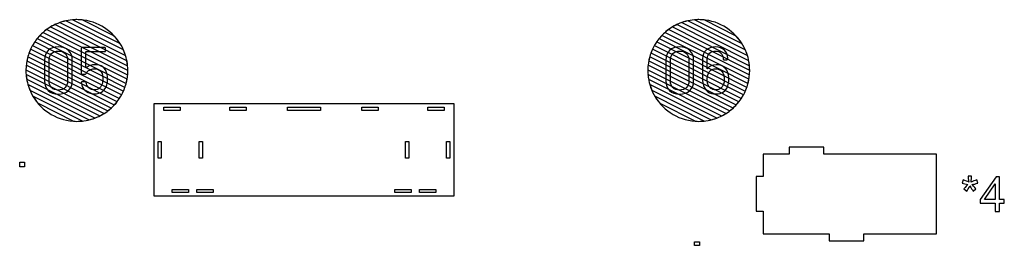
# Model space of a CAD drawing. Header units: millimetres. Extents: x -1146 to 1019, y -763 to 979.
# Tile 10 of 143: x -798 to -627, y -572 to -533. Entities that reach past the tile are written whole.
import ezdxf

# ---------------------------------------------------------------- set-up
doc = ezdxf.new("R2010")
doc.units = ezdxf.units.MM
doc.header["$MEASUREMENT"] = 0
doc.header["$XCLIPFRAME"] = 0
doc.layers.add('Layer 1', color=7, linetype='Continuous')
picture_1 = doc.add_image_def('image13.jpg', size_in_pixel=(4290, 4104))
picture_2 = doc.add_image_def('image14.jpg', size_in_pixel=(4285, 3191))

msp = doc.modelspace()

# ---------------------------------------------------------------- linework, layer by layer
at = {"layer": 'Layer 1', "color": 123}
for points, knots in [([(-791.8501, -533.5586), (-791.8501, -533.5586), (-779.3526, -539.8548), (-779.3526, -539.8548), (-779.3526, -539.8548), (-779.2463, -540.4022), (-779.1899, -540.9673), (-779.1899, -541.5453), (-779.1899, -541.5453), (-779.1899, -541.8053), (-779.2019, -542.0624), (-779.2239, -542.3168), (-779.2239, -542.3168), (-779.2239, -542.3168), (-793.9023, -534.9219), (-793.9023, -534.9219), (-793.9023, -534.9219), (-793.288, -534.3777), (-792.5982, -533.9169), (-791.8501, -533.5586)], [0, 0, 0, 0, 0.16666667, 0.16666667, 0.16666667, 0.16666667, 0.33333333, 0.33333333, 0.33333333, 0.33333333, 0.5, 0.5, 0.5, 0.5, 0.66666667, 0.66666667, 0.66666667, 0.66666667, 1, 1, 1, 1]), ([(-789.9696, -532.908), (-789.9696, -532.908), (-779.9518, -537.9549), (-779.9518, -537.9549), (-779.9518, -537.9549), (-779.5696, -538.8125), (-779.3202, -539.7416), (-779.2291, -540.716), (-779.2291, -540.716), (-779.2291, -540.716), (-792.615, -533.9723), (-792.615, -533.9723), (-792.615, -533.9723), (-791.8082, -533.4831), (-790.9172, -533.1196), (-789.9696, -532.908)], [0, 0, 0, 0, 0.2, 0.2, 0.2, 0.2, 0.4, 0.4, 0.4, 0.4, 0.6, 0.6, 0.6, 0.6, 1, 1, 1, 1]), ([(-787.126, -532.7425), (-787.126, -532.7425), (-781.5216, -535.5659), (-781.5216, -535.5659), (-781.5216, -535.5659), (-780.6439, -536.5218), (-779.9733, -537.6706), (-779.5813, -538.9405), (-779.5813, -538.9405), (-779.5813, -538.9405), (-790.9796, -533.1981), (-790.9796, -533.1981), (-790.9796, -533.1981), (-790.0593, -532.873), (-789.07, -532.6955), (-788.0398, -532.6955), (-788.0398, -532.6955), (-787.7313, -532.6955), (-787.4265, -532.7116), (-787.126, -532.7425)], [0, 0, 0, 0, 0.16666667, 0.16666667, 0.16666667, 0.16666667, 0.33333333, 0.33333333, 0.33333333, 0.33333333, 0.5, 0.5, 0.5, 0.5, 0.66666667, 0.66666667, 0.66666667, 0.66666667, 1, 1, 1, 1]), ([(-780.5337, -536.8626), (-780.5337, -536.8626), (-788.7488, -532.724), (-788.7488, -532.724), (-788.7488, -532.724), (-788.5149, -532.7054), (-788.2785, -532.6955), (-788.0398, -532.6955), (-788.0398, -532.6955), (-784.8784, -532.6955), (-782.0993, -534.3621), (-780.5337, -536.8626)], [0, 0, 0, 0, 0.25, 0.25, 0.25, 0.25, 0.5, 0.5, 0.5, 0.5, 1, 1, 1, 1]), ([(-683.8064, -533.5579), (-683.8064, -533.5579), (-671.311, -539.853), (-671.311, -539.853), (-671.311, -539.853), (-671.2044, -540.401), (-671.148, -540.9666), (-671.148, -541.5453), (-671.148, -541.5453), (-671.148, -541.8047), (-671.1599, -542.0614), (-671.1819, -542.3152), (-671.1819, -542.3152), (-671.1819, -542.3152), (-685.8592, -534.9209), (-685.8592, -534.9209), (-685.8592, -534.9209), (-685.2448, -534.3767), (-684.5546, -533.9161), (-683.8064, -533.5579)], [0, 0, 0, 0, 0.16666667, 0.16666667, 0.16666667, 0.16666667, 0.33333333, 0.33333333, 0.33333333, 0.33333333, 0.5, 0.5, 0.5, 0.5, 0.66666667, 0.66666667, 0.66666667, 0.66666667, 1, 1, 1, 1]), ([(-681.9254, -532.9075), (-681.9254, -532.9075), (-671.9108, -537.9528), (-671.9108, -537.9528), (-671.9108, -537.9528), (-671.5284, -538.8105), (-671.2786, -539.7398), (-671.1873, -540.7144), (-671.1873, -540.7144), (-671.1873, -540.7144), (-684.5715, -533.9715), (-684.5715, -533.9715), (-684.5715, -533.9715), (-683.7644, -533.4824), (-682.8733, -533.1189), (-681.9254, -532.9075)], [0, 0, 0, 0, 0.2, 0.2, 0.2, 0.2, 0.4, 0.4, 0.4, 0.4, 0.6, 0.6, 0.6, 0.6, 1, 1, 1, 1]), ([(-679.0798, -532.7429), (-679.0798, -532.7429), (-673.4825, -535.5628), (-673.4825, -535.5628), (-673.4825, -535.5628), (-672.6039, -536.5189), (-671.9324, -537.6681), (-671.5399, -538.9387), (-671.5399, -538.9387), (-671.5399, -538.9387), (-682.9358, -533.1975), (-682.9358, -533.1975), (-682.9358, -533.1975), (-682.016, -532.8728), (-681.0273, -532.6955), (-679.9978, -532.6955), (-679.9978, -532.6955), (-679.6879, -532.6955), (-679.3816, -532.7116), (-679.0798, -532.7429)], [0, 0, 0, 0, 0.16666667, 0.16666667, 0.16666667, 0.16666667, 0.33333333, 0.33333333, 0.33333333, 0.33333333, 0.5, 0.5, 0.5, 0.5, 0.66666667, 0.66666667, 0.66666667, 0.66666667, 1, 1, 1, 1]), ([(-672.4932, -536.8603), (-672.4932, -536.8603), (-680.704, -532.7237), (-680.704, -532.7237), (-680.704, -532.7237), (-680.471, -532.7052), (-680.2355, -532.6955), (-679.9978, -532.6955), (-679.9978, -532.6955), (-676.8374, -532.6955), (-674.059, -534.3612), (-672.4932, -536.8603)], [0, 0, 0, 0, 0.25, 0.25, 0.25, 0.25, 0.5, 0.5, 0.5, 0.5, 1, 1, 1, 1]), ([(-793.2947, -534.429), (-793.2947, -534.429), (-779.19, -541.5348), (-779.19, -541.5348), (-779.19, -541.5348), (-779.19, -541.5348), (-779.1899, -541.5453), (-779.1899, -541.5453), (-779.1899, -541.5453), (-779.1899, -542.3196), (-779.2901, -543.0707), (-779.4778, -543.7869), (-779.4778, -543.7869), (-779.4778, -543.7869), (-794.9324, -536.0011), (-794.9324, -536.0011), (-794.9324, -536.0011), (-794.4559, -535.4101), (-793.9055, -534.8811), (-793.2947, -534.429)], [0, 0, 0, 0, 0.16666667, 0.16666667, 0.16666667, 0.16666667, 0.33333333, 0.33333333, 0.33333333, 0.33333333, 0.5, 0.5, 0.5, 0.5, 0.66666667, 0.66666667, 0.66666667, 0.66666667, 1, 1, 1, 1]), ([(-685.2514, -534.428), (-685.2514, -534.428), (-671.1482, -541.5331), (-671.1482, -541.5331), (-671.1482, -541.5331), (-671.1482, -541.5331), (-671.148, -541.5453), (-671.148, -541.5453), (-671.148, -541.5453), (-671.148, -542.319), (-671.2481, -543.0697), (-671.4355, -543.7855), (-671.4355, -543.7855), (-671.4355, -543.7855), (-686.8894, -535.9999), (-686.8894, -535.9999), (-686.8894, -535.9999), (-686.4129, -535.4089), (-685.8623, -534.8801), (-685.2514, -534.428)], [0, 0, 0, 0, 0.16666667, 0.16666667, 0.16666667, 0.16666667, 0.33333333, 0.33333333, 0.33333333, 0.33333333, 0.5, 0.5, 0.5, 0.5, 0.66666667, 0.66666667, 0.66666667, 0.66666667, 1, 1, 1, 1])]:
    msp.add_open_spline(points, degree=3, knots=knots, dxfattribs=at)
at = {"layer": 'Layer 1', "color": 143}
for points, knots in [([(-795.3639, -536.5827), (-795.3639, -536.5827), (-779.6904, -544.4789), (-779.6904, -544.4789), (-779.6904, -544.4789), (-779.9304, -545.16), (-780.2513, -545.8031), (-780.6419, -546.3967), (-780.6419, -546.3967), (-780.6419, -546.3967), (-796.3445, -538.4858), (-796.3445, -538.4858), (-796.3445, -538.4858), (-796.0942, -537.8088), (-795.7635, -537.1706), (-795.3639, -536.5827)], [0, 0, 0, 0, 0.2, 0.2, 0.2, 0.2, 0.4, 0.4, 0.4, 0.4, 0.6, 0.6, 0.6, 0.6, 1, 1, 1, 1]), ([(-794.447, -535.4465), (-794.447, -535.4465), (-779.3212, -543.0668), (-779.3212, -543.0668), (-779.3212, -543.0668), (-779.4476, -543.7934), (-779.663, -544.4897), (-779.9555, -545.1444), (-779.9555, -545.1444), (-779.9555, -545.1444), (-795.7423, -537.1911), (-795.7423, -537.1911), (-795.7423, -537.1911), (-795.3824, -536.5569), (-794.9466, -535.9711), (-794.447, -535.4465)], [0, 0, 0, 0, 0.2, 0.2, 0.2, 0.2, 0.4, 0.4, 0.4, 0.4, 0.6, 0.6, 0.6, 0.6, 1, 1, 1, 1]), ([(-687.3211, -536.5815), (-687.3211, -536.5815), (-671.6479, -544.4775), (-671.6479, -544.4775), (-671.6479, -544.4775), (-671.8878, -545.1586), (-672.2087, -545.8017), (-672.5991, -546.3954), (-672.5991, -546.3954), (-672.5991, -546.3954), (-688.302, -538.4845), (-688.302, -538.4845), (-688.302, -538.4845), (-688.0517, -537.8076), (-687.7209, -537.1693), (-687.3211, -536.5815)], [0, 0, 0, 0, 0.2, 0.2, 0.2, 0.2, 0.4, 0.4, 0.4, 0.4, 0.6, 0.6, 0.6, 0.6, 1, 1, 1, 1]), ([(-686.404, -535.4454), (-686.404, -535.4454), (-671.2791, -543.0653), (-671.2791, -543.0653), (-671.2791, -543.0653), (-671.4054, -543.7919), (-671.6206, -544.4883), (-671.913, -545.143), (-671.913, -545.143), (-671.913, -545.143), (-687.6995, -537.1899), (-687.6995, -537.1899), (-687.6995, -537.1899), (-687.3394, -536.5557), (-686.9037, -535.9699), (-686.404, -535.4454)], [0, 0, 0, 0, 0.2, 0.2, 0.2, 0.2, 0.4, 0.4, 0.4, 0.4, 0.6, 0.6, 0.6, 0.6, 1, 1, 1, 1]), ([(-796.069, -537.8256), (-796.069, -537.8256), (-780.2727, -545.7837), (-780.2727, -545.7837), (-780.2727, -545.7837), (-780.6223, -546.4219), (-781.0485, -547.0122), (-781.5385, -547.543), (-781.5385, -547.543), (-781.5385, -547.543), (-796.7336, -539.8879), (-796.7336, -539.8879), (-796.7336, -539.8879), (-796.5961, -539.1658), (-796.3709, -538.4745), (-796.069, -537.8256)], [0, 0, 0, 0, 0.2, 0.2, 0.2, 0.2, 0.4, 0.4, 0.4, 0.4, 0.6, 0.6, 0.6, 0.6, 1, 1, 1, 1]), ([(-688.0264, -537.8243), (-688.0264, -537.8243), (-672.23, -545.7823), (-672.23, -545.7823), (-672.23, -545.7823), (-672.5795, -546.4206), (-673.0056, -547.011), (-673.4955, -547.5419), (-673.4955, -547.5419), (-673.4955, -547.5419), (-688.6913, -539.8864), (-688.6913, -539.8864), (-688.6913, -539.8864), (-688.5536, -539.1644), (-688.3284, -538.4731), (-688.0264, -537.8243)], [0, 0, 0, 0, 0.2, 0.2, 0.2, 0.2, 0.4, 0.4, 0.4, 0.4, 0.6, 0.6, 0.6, 0.6, 1, 1, 1, 1]), ([(-796.5665, -539.173), (-796.5665, -539.173), (-781.0628, -546.9836), (-781.0628, -546.9836), (-781.0628, -546.9836), (-781.5278, -547.5788), (-782.0674, -548.113), (-782.667, -548.5726), (-782.667, -548.5726), (-782.667, -548.5726), (-796.8882, -541.4081), (-796.8882, -541.4081), (-796.8882, -541.4081), (-796.8764, -540.6353), (-796.7651, -539.8861), (-796.5665, -539.173)], [0, 0, 0, 0, 0.2, 0.2, 0.2, 0.2, 0.4, 0.4, 0.4, 0.4, 0.6, 0.6, 0.6, 0.6, 1, 1, 1, 1]), ([(-688.5241, -539.1716), (-688.5241, -539.1716), (-673.0199, -546.9824), (-673.0199, -546.9824), (-673.0199, -546.9824), (-673.4848, -547.5777), (-674.0243, -548.1119), (-674.6237, -548.5716), (-674.6237, -548.5716), (-674.6237, -548.5716), (-688.8461, -541.4065), (-688.8461, -541.4065), (-688.8461, -541.4065), (-688.8341, -540.6337), (-688.7228, -539.8846), (-688.5241, -539.1716)], [0, 0, 0, 0, 0.2, 0.2, 0.2, 0.2, 0.4, 0.4, 0.4, 0.4, 0.6, 0.6, 0.6, 0.6, 1, 1, 1, 1]), ([(-796.843, -540.6318), (-796.843, -540.6318), (-782.0712, -548.0737), (-782.0712, -548.0737), (-782.0712, -548.0737), (-782.6711, -548.6227), (-783.3469, -549.09), (-784.0804, -549.4586), (-784.0804, -549.4586), (-784.0804, -549.4586), (-796.7577, -543.0719), (-796.7577, -543.0719), (-796.7577, -543.0719), (-796.8443, -542.5759), (-796.8899, -542.0658), (-796.8899, -541.5453), (-796.8899, -541.5453), (-796.8899, -541.2369), (-796.8739, -540.9321), (-796.843, -540.6318)], [0, 0, 0, 0, 0.16666667, 0.16666667, 0.16666667, 0.16666667, 0.33333333, 0.33333333, 0.33333333, 0.33333333, 0.5, 0.5, 0.5, 0.5, 0.66666667, 0.66666667, 0.66666667, 0.66666667, 1, 1, 1, 1]), ([(-796.8644, -542.219), (-796.8644, -542.219), (-783.3326, -549.0363), (-783.3326, -549.0363), (-783.3326, -549.0363), (-784.1173, -549.5312), (-784.9848, -549.906), (-785.909, -550.1355), (-785.909, -550.1355), (-785.909, -550.1355), (-796.2101, -544.9459), (-796.2101, -544.9459), (-796.2101, -544.9459), (-796.5653, -544.0955), (-796.7918, -543.1784), (-796.8644, -542.219)], [0, 0, 0, 0, 0.2, 0.2, 0.2, 0.2, 0.4, 0.4, 0.4, 0.4, 0.6, 0.6, 0.6, 0.6, 1, 1, 1, 1]), ([(-688.8008, -540.6303), (-688.8008, -540.6303), (-674.0281, -548.0727), (-674.0281, -548.0727), (-674.0281, -548.0727), (-674.6279, -548.6217), (-675.3035, -549.0891), (-676.0369, -549.4578), (-676.0369, -549.4578), (-676.0369, -549.4578), (-688.716, -543.0701), (-688.716, -543.0701), (-688.716, -543.0701), (-688.8024, -542.5746), (-688.8479, -542.0651), (-688.8479, -541.5453), (-688.8479, -541.5453), (-688.8479, -541.2364), (-688.8318, -540.9312), (-688.8008, -540.6303)], [0, 0, 0, 0, 0.16666667, 0.16666667, 0.16666667, 0.16666667, 0.33333333, 0.33333333, 0.33333333, 0.33333333, 0.5, 0.5, 0.5, 0.5, 0.66666667, 0.66666667, 0.66666667, 0.66666667, 1, 1, 1, 1]), ([(-688.8225, -542.2174), (-688.8225, -542.2174), (-675.2892, -549.0354), (-675.2892, -549.0354), (-675.2892, -549.0354), (-676.0737, -549.5304), (-676.9409, -549.9052), (-677.8649, -550.1349), (-677.8649, -550.1349), (-677.8649, -550.1349), (-688.1689, -544.9438), (-688.1689, -544.9438), (-688.1689, -544.9438), (-688.5239, -544.0936), (-688.7501, -543.1767), (-688.8225, -542.2174)], [0, 0, 0, 0, 0.2, 0.2, 0.2, 0.2, 0.4, 0.4, 0.4, 0.4, 0.6, 0.6, 0.6, 0.6, 1, 1, 1, 1]), ([(-796.5506, -543.9752), (-796.5506, -543.9752), (-784.9287, -549.8303), (-784.9287, -549.8303), (-784.9287, -549.8303), (-785.8971, -550.1952), (-786.9454, -550.3954), (-788.0398, -550.3954), (-788.0398, -550.3954), (-788.2285, -550.3954), (-788.4157, -550.3888), (-788.6016, -550.3771), (-788.6016, -550.3771), (-788.6016, -550.3771), (-794.7936, -547.2575), (-794.7936, -547.2575), (-794.7936, -547.2575), (-795.5944, -546.3123), (-796.2011, -545.1975), (-796.5506, -543.9752)], [0, 0, 0, 0, 0.16666667, 0.16666667, 0.16666667, 0.16666667, 0.33333333, 0.33333333, 0.33333333, 0.33333333, 0.5, 0.5, 0.5, 0.5, 0.66666667, 0.66666667, 0.66666667, 0.66666667, 1, 1, 1, 1]), ([(-688.5092, -543.9733), (-688.5092, -543.9733), (-676.8849, -549.8296), (-676.8849, -549.8296), (-676.8849, -549.8296), (-677.8537, -550.1949), (-678.9027, -550.3954), (-679.9978, -550.3954), (-679.9978, -550.3954), (-680.1853, -550.3954), (-680.3713, -550.3888), (-680.5559, -550.3773), (-680.5559, -550.3773), (-680.5559, -550.3773), (-686.754, -547.2547), (-686.754, -547.2547), (-686.754, -547.2547), (-687.5541, -546.3096), (-688.1601, -545.1951), (-688.5092, -543.9733)], [0, 0, 0, 0, 0.16666667, 0.16666667, 0.16666667, 0.16666667, 0.33333333, 0.33333333, 0.33333333, 0.33333333, 0.5, 0.5, 0.5, 0.5, 0.66666667, 0.66666667, 0.66666667, 0.66666667, 1, 1, 1, 1]), ([(-795.6761, -546.0139), (-795.6761, -546.0139), (-787.0823, -550.3434), (-787.0823, -550.3434), (-787.0823, -550.3434), (-787.3969, -550.3774), (-787.7163, -550.3954), (-788.0398, -550.3954), (-788.0398, -550.3954), (-791.2907, -550.3954), (-794.1375, -548.633), (-795.6761, -546.0139)], [0, 0, 0, 0, 0.25, 0.25, 0.25, 0.25, 0.5, 0.5, 0.5, 0.5, 1, 1, 1, 1]), ([(-687.6354, -546.0116), (-687.6354, -546.0116), (-679.0376, -550.3431), (-679.0376, -550.3431), (-679.0376, -550.3431), (-679.3531, -550.3773), (-679.6734, -550.3954), (-679.9978, -550.3954), (-679.9978, -550.3954), (-683.2497, -550.3954), (-686.0971, -548.632), (-687.6354, -546.0116)], [0, 0, 0, 0, 0.25, 0.25, 0.25, 0.25, 0.5, 0.5, 0.5, 0.5, 1, 1, 1, 1])]:
    msp.add_open_spline(points, degree=3, knots=knots, dxfattribs=at)
at = {"layer": 'Layer 1', "color": 250}
for points, knots in [([(-791.2689, -545.6546), (-792.0004, -545.6546), (-792.5833, -545.4489), (-793.0176, -545.0258), (-793.0176, -545.0258), (-793.4519, -544.603), (-793.6691, -544.0429), (-793.6691, -543.3457), (-793.6691, -543.3457), (-793.6691, -543.3457), (-793.6691, -539.734), (-793.6691, -539.734), (-793.6691, -539.734), (-793.6691, -539.0368), (-793.4519, -538.4767), (-793.0176, -538.0539), (-793.0176, -538.0539), (-792.5833, -537.6422), (-792.0004, -537.4366), (-791.2689, -537.4366), (-791.2689, -537.4366), (-790.526, -537.4366), (-789.943, -537.6422), (-789.4973, -538.0652), (-789.4973, -538.0652), (-789.0515, -538.4881), (-788.8344, -539.0368), (-788.8344, -539.734), (-788.8344, -539.734), (-788.8344, -539.734), (-788.8344, -543.3457), (-788.8344, -543.3457), (-788.8344, -543.3457), (-788.8344, -544.0429), (-789.0515, -544.603), (-789.4973, -545.0258), (-789.4973, -545.0258), (-789.943, -545.4489), (-790.526, -545.6546), (-791.2689, -545.6546)], [0, 0, 0, 0, 0.09090909, 0.09090909, 0.09090909, 0.09090909, 0.18181818, 0.18181818, 0.18181818, 0.18181818, 0.27272727, 0.27272727, 0.27272727, 0.27272727, 0.36363636, 0.36363636, 0.36363636, 0.36363636, 0.45454545, 0.45454545, 0.45454545, 0.45454545, 0.54545455, 0.54545455, 0.54545455, 0.54545455, 0.63636364, 0.63636364, 0.63636364, 0.63636364, 0.72727273, 0.72727273, 0.72727273, 0.72727273, 0.81818182, 0.81818182, 0.81818182, 0.81818182, 1, 1, 1, 1]), ([(-791.2689, -544.9459), (-790.7774, -544.9459), (-790.3888, -544.8086), (-790.0916, -544.5231), (-790.0916, -544.5231), (-789.7945, -544.2371), (-789.6459, -543.86), (-789.6459, -543.3915), (-789.6459, -543.3915), (-789.6459, -543.3915), (-789.6459, -539.6996), (-789.6459, -539.6996), (-789.6459, -539.6996), (-789.6459, -539.231), (-789.7945, -538.8653), (-790.0802, -538.5796), (-790.0802, -538.5796), (-790.3774, -538.2938), (-790.7774, -538.1567), (-791.2689, -538.1567), (-791.2689, -538.1567), (-791.7489, -538.1567), (-792.1375, -538.2938), (-792.4233, -538.5796), (-792.4233, -538.5796), (-792.709, -538.8653), (-792.8576, -539.231), (-792.8576, -539.6996), (-792.8576, -539.6996), (-792.8576, -539.6996), (-792.8576, -543.3915), (-792.8576, -543.3915), (-792.8576, -543.3915), (-792.8576, -543.86), (-792.709, -544.2371), (-792.4233, -544.5231), (-792.4233, -544.5231), (-792.1375, -544.8086), (-791.7489, -544.9459), (-791.2689, -544.9459)], [0, 0, 0, 0, 0.09090909, 0.09090909, 0.09090909, 0.09090909, 0.18181818, 0.18181818, 0.18181818, 0.18181818, 0.27272727, 0.27272727, 0.27272727, 0.27272727, 0.36363636, 0.36363636, 0.36363636, 0.36363636, 0.45454545, 0.45454545, 0.45454545, 0.45454545, 0.54545455, 0.54545455, 0.54545455, 0.54545455, 0.63636364, 0.63636364, 0.63636364, 0.63636364, 0.72727273, 0.72727273, 0.72727273, 0.72727273, 0.81818182, 0.81818182, 0.81818182, 0.81818182, 1, 1, 1, 1]), ([(-782.8224, -542.0427), (-782.7539, -542.3743), (-782.7196, -542.7172), (-782.7196, -543.0714), (-782.7196, -543.0714), (-782.7196, -543.4485), (-782.7539, -543.7685), (-782.8224, -544.0315), (-782.8224, -544.0315), (-782.9482, -544.5231), (-783.211, -544.9), (-783.5996, -545.1859), (-783.5996, -545.1859), (-783.9883, -545.4715), (-784.4569, -545.6202), (-785.0055, -545.6202), (-785.0055, -545.6202), (-785.5427, -545.6202), (-786.0113, -545.483), (-786.3885, -545.2087), (-786.3885, -545.2087), (-786.7656, -544.9344), (-787.0285, -544.5686), (-787.1657, -544.1114), (-787.1657, -544.1114), (-787.2114, -543.963), (-787.2457, -543.8029), (-787.2685, -543.6542), (-787.2685, -543.6542), (-787.2685, -543.6542), (-787.2685, -543.6316), (-787.2685, -543.6316), (-787.2685, -543.6316), (-787.2685, -543.5857), (-787.2571, -543.5513), (-787.2228, -543.5286), (-787.2228, -543.5286), (-787.2, -543.5058), (-787.1657, -543.4944), (-787.12, -543.4944), (-787.12, -543.4944), (-787.12, -543.4944), (-786.5942, -543.4944), (-786.5942, -543.4944), (-786.5942, -543.4944), (-786.4913, -543.4944), (-786.4456, -543.5399), (-786.4342, -543.6429), (-786.4342, -543.6429), (-786.4342, -543.6771), (-786.4228, -543.7459), (-786.3885, -543.8373), (-786.3885, -543.8373), (-786.3085, -544.1687), (-786.1484, -544.4202), (-785.9084, -544.6144), (-785.9084, -544.6144), (-785.6684, -544.8086), (-785.3598, -544.9115), (-785.0055, -544.9115), (-785.0055, -544.9115), (-784.6397, -544.9115), (-784.3311, -544.8086), (-784.0911, -544.603), (-784.0911, -544.603), (-783.8511, -544.3973), (-783.6911, -544.1114), (-783.6111, -543.7572), (-783.6111, -543.7572), (-783.5654, -543.5857), (-783.5425, -543.3571), (-783.5425, -543.0827), (-783.5425, -543.0827), (-783.5425, -542.8201), (-783.5654, -542.5685), (-783.5996, -542.3285), (-783.5996, -542.3285), (-783.6568, -541.9741), (-783.8054, -541.7113), (-784.0568, -541.5284), (-784.0568, -541.5284), (-784.3083, -541.3456), (-784.6283, -541.2541), (-785.0055, -541.2541), (-785.0055, -541.2541), (-785.3369, -541.2541), (-785.6227, -541.3227), (-785.8741, -541.4599), (-785.8741, -541.4599), (-786.1256, -541.597), (-786.297, -541.7914), (-786.3885, -542.0314), (-786.3885, -542.0314), (-786.4228, -542.1113), (-786.4799, -542.157), (-786.5599, -542.157), (-786.5599, -542.157), (-786.5599, -542.157), (-787.12, -542.157), (-787.12, -542.157), (-787.12, -542.157), (-787.2228, -542.157), (-787.2685, -542.1113), (-787.2685, -542.0085), (-787.2685, -542.0085), (-787.2685, -542.0085), (-787.2685, -537.6881), (-787.2685, -537.6881), (-787.2685, -537.6881), (-787.2685, -537.5852), (-787.2228, -537.5394), (-787.12, -537.5394), (-787.12, -537.5394), (-787.12, -537.5394), (-783.1882, -537.5394), (-783.1882, -537.5394), (-783.1882, -537.5394), (-783.0853, -537.5394), (-783.0396, -537.5852), (-783.0396, -537.6881), (-783.0396, -537.6881), (-783.0396, -537.6881), (-783.0396, -538.0994), (-783.0396, -538.0994), (-783.0396, -538.0994), (-783.0396, -538.2023), (-783.0853, -538.2481), (-783.1882, -538.2481), (-783.1882, -538.2481), (-783.1882, -538.2481), (-786.3999, -538.2481), (-786.3999, -538.2481), (-786.3999, -538.2481), (-786.4342, -538.2481), (-786.457, -538.271), (-786.457, -538.3053), (-786.457, -538.3053), (-786.457, -538.3053), (-786.4685, -541.0368), (-786.4685, -541.0368), (-786.4685, -541.0368), (-786.4685, -541.0712), (-786.457, -541.0827), (-786.4456, -541.0827), (-786.4456, -541.0827), (-786.4342, -541.0941), (-786.4113, -541.0827), (-786.3999, -541.0712), (-786.3999, -541.0712), (-786.2056, -540.8999), (-785.9884, -540.7627), (-785.7256, -540.6713), (-785.7256, -540.6713), (-785.4627, -540.5798), (-785.1998, -540.5341), (-784.914, -540.5341), (-784.914, -540.5341), (-784.3769, -540.5341), (-783.9197, -540.6598), (-783.5425, -540.9225), (-783.5425, -540.9225), (-783.1653, -541.1855), (-782.9253, -541.5628), (-782.8224, -542.0427)], [0, 0, 0, 0, 0.02380952, 0.02380952, 0.02380952, 0.02380952, 0.04761905, 0.04761905, 0.04761905, 0.04761905, 0.07142857, 0.07142857, 0.07142857, 0.07142857, 0.0952381, 0.0952381, 0.0952381, 0.0952381, 0.11904762, 0.11904762, 0.11904762, 0.11904762, 0.14285714, 0.14285714, 0.14285714, 0.14285714, 0.16666667, 0.16666667, 0.16666667, 0.16666667, 0.19047619, 0.19047619, 0.19047619, 0.19047619, 0.21428571, 0.21428571, 0.21428571, 0.21428571, 0.23809524, 0.23809524, 0.23809524, 0.23809524, 0.26190476, 0.26190476, 0.26190476, 0.26190476, 0.28571429, 0.28571429, 0.28571429, 0.28571429, 0.30952381, 0.30952381, 0.30952381, 0.30952381, 0.33333333, 0.33333333, 0.33333333, 0.33333333, 0.35714286, 0.35714286, 0.35714286, 0.35714286, 0.38095238, 0.38095238, 0.38095238, 0.38095238, 0.4047619, 0.4047619, 0.4047619, 0.4047619, 0.42857143, 0.42857143, 0.42857143, 0.42857143, 0.45238095, 0.45238095, 0.45238095, 0.45238095, 0.47619048, 0.47619048, 0.47619048, 0.47619048, 0.5, 0.5, 0.5, 0.5, 0.52380952, 0.52380952, 0.52380952, 0.52380952, 0.54761905, 0.54761905, 0.54761905, 0.54761905, 0.57142857, 0.57142857, 0.57142857, 0.57142857, 0.5952381, 0.5952381, 0.5952381, 0.5952381, 0.61904762, 0.61904762, 0.61904762, 0.61904762, 0.64285714, 0.64285714, 0.64285714, 0.64285714, 0.66666667, 0.66666667, 0.66666667, 0.66666667, 0.69047619, 0.69047619, 0.69047619, 0.69047619, 0.71428571, 0.71428571, 0.71428571, 0.71428571, 0.73809524, 0.73809524, 0.73809524, 0.73809524, 0.76190476, 0.76190476, 0.76190476, 0.76190476, 0.78571429, 0.78571429, 0.78571429, 0.78571429, 0.80952381, 0.80952381, 0.80952381, 0.80952381, 0.83333333, 0.83333333, 0.83333333, 0.83333333, 0.85714286, 0.85714286, 0.85714286, 0.85714286, 0.88095238, 0.88095238, 0.88095238, 0.88095238, 0.9047619, 0.9047619, 0.9047619, 0.9047619, 0.92857143, 0.92857143, 0.92857143, 0.92857143, 0.95238095, 0.95238095, 0.95238095, 0.95238095, 1, 1, 1, 1]), ([(-683.3267, -545.6546), (-684.0582, -545.6546), (-684.6411, -545.449), (-685.0754, -545.026), (-685.0754, -545.026), (-685.5097, -544.603), (-685.7269, -544.043), (-685.7269, -543.3457), (-685.7269, -543.3457), (-685.7269, -543.3457), (-685.7269, -539.7341), (-685.7269, -539.7341), (-685.7269, -539.7341), (-685.7269, -539.0368), (-685.5097, -538.4768), (-685.0754, -538.0539), (-685.0754, -538.0539), (-684.6411, -537.6423), (-684.0582, -537.4366), (-683.3267, -537.4366), (-683.3267, -537.4366), (-682.5838, -537.4366), (-682.0008, -537.6423), (-681.5551, -538.0654), (-681.5551, -538.0654), (-681.1093, -538.4882), (-680.8922, -539.0368), (-680.8922, -539.7341), (-680.8922, -539.7341), (-680.8922, -539.7341), (-680.8922, -543.3457), (-680.8922, -543.3457), (-680.8922, -543.3457), (-680.8922, -544.043), (-681.1093, -544.603), (-681.5551, -545.026), (-681.5551, -545.026), (-682.0008, -545.449), (-682.5838, -545.6546), (-683.3267, -545.6546)], [0, 0, 0, 0, 0.09090909, 0.09090909, 0.09090909, 0.09090909, 0.18181818, 0.18181818, 0.18181818, 0.18181818, 0.27272727, 0.27272727, 0.27272727, 0.27272727, 0.36363636, 0.36363636, 0.36363636, 0.36363636, 0.45454545, 0.45454545, 0.45454545, 0.45454545, 0.54545455, 0.54545455, 0.54545455, 0.54545455, 0.63636364, 0.63636364, 0.63636364, 0.63636364, 0.72727273, 0.72727273, 0.72727273, 0.72727273, 0.81818182, 0.81818182, 0.81818182, 0.81818182, 1, 1, 1, 1]), ([(-683.3267, -544.9459), (-682.8352, -544.9459), (-682.4466, -544.8087), (-682.1494, -544.5231), (-682.1494, -544.5231), (-681.8523, -544.2372), (-681.7037, -543.8602), (-681.7037, -543.3916), (-681.7037, -543.3916), (-681.7037, -543.3916), (-681.7037, -539.6997), (-681.7037, -539.6997), (-681.7037, -539.6997), (-681.7037, -539.2312), (-681.8523, -538.8655), (-682.138, -538.5796), (-682.138, -538.5796), (-682.4352, -538.294), (-682.8352, -538.1568), (-683.3267, -538.1568), (-683.3267, -538.1568), (-683.8067, -538.1568), (-684.1953, -538.294), (-684.4811, -538.5796), (-684.4811, -538.5796), (-684.7668, -538.8655), (-684.9154, -539.2312), (-684.9154, -539.6997), (-684.9154, -539.6997), (-684.9154, -539.6997), (-684.9154, -543.3916), (-684.9154, -543.3916), (-684.9154, -543.3916), (-684.9154, -543.8602), (-684.7668, -544.2372), (-684.4811, -544.5231), (-684.4811, -544.5231), (-684.1953, -544.8087), (-683.8067, -544.9459), (-683.3267, -544.9459)], [0, 0, 0, 0, 0.09090909, 0.09090909, 0.09090909, 0.09090909, 0.18181818, 0.18181818, 0.18181818, 0.18181818, 0.27272727, 0.27272727, 0.27272727, 0.27272727, 0.36363636, 0.36363636, 0.36363636, 0.36363636, 0.45454545, 0.45454545, 0.45454545, 0.45454545, 0.54545455, 0.54545455, 0.54545455, 0.54545455, 0.63636364, 0.63636364, 0.63636364, 0.63636364, 0.72727273, 0.72727273, 0.72727273, 0.72727273, 0.81818182, 0.81818182, 0.81818182, 0.81818182, 1, 1, 1, 1]), ([(-675.006, -541.78), (-674.8459, -542.1228), (-674.7659, -542.5571), (-674.7659, -543.0829), (-674.7659, -543.0829), (-674.7659, -543.5514), (-674.8231, -543.9402), (-674.9488, -544.2259), (-674.9488, -544.2259), (-675.1088, -544.6718), (-675.3603, -545.0145), (-675.7146, -545.2546), (-675.7146, -545.2546), (-676.0689, -545.4945), (-676.5032, -545.6202), (-677.029, -545.6202), (-677.029, -545.6202), (-677.5776, -545.6202), (-678.0348, -545.4945), (-678.412, -545.2318), (-678.412, -545.2318), (-678.7892, -544.9688), (-679.052, -544.603), (-679.2006, -544.1344), (-679.2006, -544.1344), (-679.2921, -543.8259), (-679.3378, -543.4715), (-679.3378, -543.0601), (-679.3378, -543.0601), (-679.3378, -543.0601), (-679.3378, -539.494), (-679.3378, -539.494), (-679.3378, -539.494), (-679.3378, -538.8655), (-679.132, -538.3739), (-678.7206, -537.9967), (-678.7206, -537.9967), (-678.3091, -537.631), (-677.7719, -537.4481), (-677.109, -537.4481), (-677.109, -537.4481), (-676.4575, -537.4481), (-675.9432, -537.631), (-675.5431, -537.9852), (-675.5431, -537.9852), (-675.1431, -538.3396), (-674.9488, -538.8197), (-674.9488, -539.4026), (-674.9488, -539.4026), (-674.9488, -539.4026), (-674.9488, -539.5283), (-674.9488, -539.5283), (-674.9488, -539.5283), (-674.9488, -539.6312), (-674.9945, -539.6769), (-675.0974, -539.6769), (-675.0974, -539.6769), (-675.0974, -539.6769), (-675.6117, -539.6769), (-675.6117, -539.6769), (-675.6117, -539.6769), (-675.6574, -539.6769), (-675.6917, -539.6656), (-675.7146, -539.6426), (-675.7146, -539.6426), (-675.7489, -539.6312), (-675.7603, -539.6083), (-675.7603, -539.5739), (-675.7603, -539.5739), (-675.7603, -539.5739), (-675.7603, -539.4711), (-675.7603, -539.4711), (-675.7603, -539.4711), (-675.7603, -539.0826), (-675.886, -538.7625), (-676.1375, -538.5226), (-676.1375, -538.5226), (-676.3889, -538.2825), (-676.709, -538.1568), (-677.109, -538.1568), (-677.109, -538.1568), (-677.5205, -538.1568), (-677.8634, -538.2825), (-678.1262, -538.5341), (-678.1262, -538.5341), (-678.3891, -538.7967), (-678.5263, -539.1282), (-678.5263, -539.5513), (-678.5263, -539.5513), (-678.5263, -539.5513), (-678.5263, -541.2085), (-678.5263, -541.2085), (-678.5263, -541.2085), (-678.5263, -541.2313), (-678.5148, -541.2428), (-678.5034, -541.2428), (-678.5034, -541.2428), (-678.492, -541.2543), (-678.4691, -541.2428), (-678.4577, -541.2199), (-678.4577, -541.2199), (-678.1262, -540.7742), (-677.6233, -540.557), (-676.949, -540.557), (-676.949, -540.557), (-676.4689, -540.557), (-676.0689, -540.6599), (-675.7375, -540.877), (-675.7375, -540.877), (-675.4174, -541.0942), (-675.1774, -541.3914), (-675.006, -541.78)], [0, 0, 0, 0, 0.03448276, 0.03448276, 0.03448276, 0.03448276, 0.06896552, 0.06896552, 0.06896552, 0.06896552, 0.10344828, 0.10344828, 0.10344828, 0.10344828, 0.13793103, 0.13793103, 0.13793103, 0.13793103, 0.17241379, 0.17241379, 0.17241379, 0.17241379, 0.20689655, 0.20689655, 0.20689655, 0.20689655, 0.24137931, 0.24137931, 0.24137931, 0.24137931, 0.27586207, 0.27586207, 0.27586207, 0.27586207, 0.31034483, 0.31034483, 0.31034483, 0.31034483, 0.34482759, 0.34482759, 0.34482759, 0.34482759, 0.37931034, 0.37931034, 0.37931034, 0.37931034, 0.4137931, 0.4137931, 0.4137931, 0.4137931, 0.44827586, 0.44827586, 0.44827586, 0.44827586, 0.48275862, 0.48275862, 0.48275862, 0.48275862, 0.51724138, 0.51724138, 0.51724138, 0.51724138, 0.55172414, 0.55172414, 0.55172414, 0.55172414, 0.5862069, 0.5862069, 0.5862069, 0.5862069, 0.62068966, 0.62068966, 0.62068966, 0.62068966, 0.65517241, 0.65517241, 0.65517241, 0.65517241, 0.68965517, 0.68965517, 0.68965517, 0.68965517, 0.72413793, 0.72413793, 0.72413793, 0.72413793, 0.75862069, 0.75862069, 0.75862069, 0.75862069, 0.79310345, 0.79310345, 0.79310345, 0.79310345, 0.82758621, 0.82758621, 0.82758621, 0.82758621, 0.86206897, 0.86206897, 0.86206897, 0.86206897, 0.89655172, 0.89655172, 0.89655172, 0.89655172, 0.93103448, 0.93103448, 0.93103448, 0.93103448, 1, 1, 1, 1]), ([(-675.7146, -543.9516), (-675.6232, -543.7116), (-675.5774, -543.4258), (-675.5774, -543.0829), (-675.5774, -543.0829), (-675.5774, -542.6829), (-675.6346, -542.3858), (-675.7375, -542.1687), (-675.7375, -542.1687), (-675.8289, -541.8828), (-675.9889, -541.6657), (-676.2175, -541.5057), (-676.2175, -541.5057), (-676.4461, -541.3456), (-676.7318, -541.2656), (-677.0633, -541.2656), (-677.0633, -541.2656), (-677.3947, -541.2656), (-677.6805, -541.3456), (-677.9091, -541.5057), (-677.9091, -541.5057), (-678.1377, -541.6771), (-678.2977, -541.9057), (-678.3891, -542.1913), (-678.3891, -542.1913), (-678.4806, -542.4313), (-678.5263, -542.74), (-678.5263, -543.1171), (-678.5263, -543.1171), (-678.5263, -543.4486), (-678.492, -543.7345), (-678.412, -543.9516), (-678.412, -543.9516), (-678.3205, -544.2372), (-678.1605, -544.4772), (-677.9205, -544.6489), (-677.9205, -544.6489), (-677.6919, -544.8201), (-677.4062, -544.9117), (-677.0519, -544.9117), (-677.0519, -544.9117), (-676.7204, -544.9117), (-676.4461, -544.8316), (-676.2061, -544.6603), (-676.2061, -544.6603), (-675.966, -544.5002), (-675.806, -544.2601), (-675.7146, -543.9516)], [0, 0, 0, 0, 0.07692308, 0.07692308, 0.07692308, 0.07692308, 0.15384615, 0.15384615, 0.15384615, 0.15384615, 0.23076923, 0.23076923, 0.23076923, 0.23076923, 0.30769231, 0.30769231, 0.30769231, 0.30769231, 0.38461538, 0.38461538, 0.38461538, 0.38461538, 0.46153846, 0.46153846, 0.46153846, 0.46153846, 0.53846154, 0.53846154, 0.53846154, 0.53846154, 0.61538462, 0.61538462, 0.61538462, 0.61538462, 0.69230769, 0.69230769, 0.69230769, 0.69230769, 0.76923077, 0.76923077, 0.76923077, 0.76923077, 0.84615385, 0.84615385, 0.84615385, 0.84615385, 1, 1, 1, 1]), ([(-634.2505, -561.1576), (-634.2505, -561.1576), (-634.0614, -560.5734), (-634.0614, -560.5734), (-634.0614, -560.5734), (-633.624, -560.7272), (-633.3079, -560.8598), (-633.1089, -560.9727), (-633.1089, -560.9727), (-633.1612, -560.476), (-633.1894, -560.1331), (-633.1922, -559.9468), (-633.1922, -559.9468), (-633.1922, -559.9468), (-632.5911, -559.9468), (-632.5911, -559.9468), (-632.5911, -559.9468), (-632.5995, -560.2192), (-632.6306, -560.5593), (-632.687, -560.9685), (-632.687, -560.9685), (-632.4034, -560.826), (-632.0788, -560.6933), (-631.7133, -560.5734), (-631.7133, -560.5734), (-631.7133, -560.5734), (-631.5243, -561.1576), (-631.5243, -561.1576), (-631.5243, -561.1576), (-631.8728, -561.2733), (-632.2143, -561.3509), (-632.5501, -561.389), (-632.5501, -561.389), (-632.3822, -561.5343), (-632.1466, -561.7954), (-631.8418, -562.1694), (-631.8418, -562.1694), (-631.8418, -562.1694), (-632.3356, -562.5207), (-632.3356, -562.5207), (-632.3356, -562.5207), (-632.4951, -562.3034), (-632.6842, -562.0071), (-632.9015, -561.6331), (-632.9015, -561.6331), (-633.1061, -562.0212), (-633.2853, -562.3175), (-633.4391, -562.5207), (-633.4391, -562.5207), (-633.4391, -562.5207), (-633.9246, -562.1694), (-633.9246, -562.1694), (-633.9246, -562.1694), (-633.6071, -561.7756), (-633.3785, -561.516), (-633.2416, -561.389), (-633.2416, -561.389), (-633.5958, -561.3199), (-633.9316, -561.2422), (-634.2505, -561.1576)], [0, 0, 0, 0, 0.0625, 0.0625, 0.0625, 0.0625, 0.125, 0.125, 0.125, 0.125, 0.1875, 0.1875, 0.1875, 0.1875, 0.25, 0.25, 0.25, 0.25, 0.3125, 0.3125, 0.3125, 0.3125, 0.375, 0.375, 0.375, 0.375, 0.4375, 0.4375, 0.4375, 0.4375, 0.5, 0.5, 0.5, 0.5, 0.5625, 0.5625, 0.5625, 0.5625, 0.625, 0.625, 0.625, 0.625, 0.6875, 0.6875, 0.6875, 0.6875, 0.75, 0.75, 0.75, 0.75, 0.8125, 0.8125, 0.8125, 0.8125, 0.875, 0.875, 0.875, 0.875, 1, 1, 1, 1]), ([(-628.4834, -566.1106), (-628.4834, -566.1106), (-628.4834, -564.6628), (-628.4834, -564.6628), (-628.4834, -564.6628), (-628.4834, -564.6628), (-631.1164, -564.6628), (-631.1164, -564.6628), (-631.1164, -564.6628), (-631.1164, -564.6628), (-631.1164, -563.977), (-631.1164, -563.977), (-631.1164, -563.977), (-631.1164, -563.977), (-628.3479, -560.0484), (-628.3479, -560.0484), (-628.3479, -560.0484), (-628.3479, -560.0484), (-627.7383, -560.0484), (-627.7383, -560.0484), (-627.7383, -560.0484), (-627.7383, -560.0484), (-627.7383, -563.977), (-627.7383, -563.977), (-627.7383, -563.977), (-627.7383, -563.977), (-626.917, -563.977), (-626.917, -563.977), (-626.917, -563.977), (-626.917, -563.977), (-626.917, -564.6628), (-626.917, -564.6628), (-626.917, -564.6628), (-626.917, -564.6628), (-627.7383, -564.6628), (-627.7383, -564.6628), (-627.7383, -564.6628), (-627.7383, -564.6628), (-627.7383, -566.1106), (-627.7383, -566.1106), (-627.7383, -566.1106), (-627.7383, -566.1106), (-628.4834, -566.1106), (-628.4834, -566.1106)], [0, 0, 0, 0, 0.08333333, 0.08333333, 0.08333333, 0.08333333, 0.16666667, 0.16666667, 0.16666667, 0.16666667, 0.25, 0.25, 0.25, 0.25, 0.33333333, 0.33333333, 0.33333333, 0.33333333, 0.41666667, 0.41666667, 0.41666667, 0.41666667, 0.5, 0.5, 0.5, 0.5, 0.58333333, 0.58333333, 0.58333333, 0.58333333, 0.66666667, 0.66666667, 0.66666667, 0.66666667, 0.75, 0.75, 0.75, 0.75, 0.83333333, 0.83333333, 0.83333333, 0.83333333, 1, 1, 1, 1]), ([(-628.4834, -563.977), (-628.4834, -563.977), (-628.4834, -561.2493), (-628.4834, -561.2493), (-628.4834, -561.2493), (-628.4834, -561.2493), (-630.384, -563.977), (-630.384, -563.977), (-630.384, -563.977), (-630.384, -563.977), (-628.4834, -563.977), (-628.4834, -563.977)], [0, 0, 0, 0, 0.25, 0.25, 0.25, 0.25, 0.5, 0.5, 0.5, 0.5, 1, 1, 1, 1])]:
    msp.add_open_spline(points, degree=3, knots=knots, dxfattribs=at)
at = {"layer": 'Layer 1', "lineweight": 25}
for points, knots in [([(-774.6592, -563.3795), (-774.6592, -563.3795), (-774.6592, -547.3332), (-774.6592, -547.3332), (-774.6592, -547.3332), (-774.6592, -547.3332), (-722.5084, -547.3332), (-722.5084, -547.3332), (-722.5084, -547.3332), (-722.5084, -547.3332), (-722.5084, -563.3795), (-722.5084, -563.3795), (-722.5084, -563.3795), (-722.5084, -563.3795), (-774.6592, -563.3795), (-774.6592, -563.3795)], [0, 0, 0, 0, 0.2, 0.2, 0.2, 0.2, 0.4, 0.4, 0.4, 0.4, 0.6, 0.6, 0.6, 0.6, 1, 1, 1, 1]), ([(-770.0746, -548.4794), (-770.0746, -548.4794), (-770.0746, -547.9062), (-770.0746, -547.9062), (-770.0746, -547.9062), (-770.0746, -547.9062), (-772.94, -547.9062), (-772.94, -547.9062), (-772.94, -547.9062), (-772.94, -547.9062), (-772.94, -548.4794), (-772.94, -548.4794), (-772.94, -548.4794), (-772.94, -548.4794), (-770.0746, -548.4794), (-770.0746, -548.4794)], [0, 0, 0, 0, 0.2, 0.2, 0.2, 0.2, 0.4, 0.4, 0.4, 0.4, 0.6, 0.6, 0.6, 0.6, 1, 1, 1, 1]), ([(-758.6128, -548.4794), (-758.6128, -548.4794), (-758.6128, -547.9062), (-758.6128, -547.9062), (-758.6128, -547.9062), (-758.6128, -547.9062), (-761.4783, -547.9062), (-761.4783, -547.9062), (-761.4783, -547.9062), (-761.4783, -547.9062), (-761.4783, -548.4794), (-761.4783, -548.4794), (-761.4783, -548.4794), (-761.4783, -548.4794), (-758.6128, -548.4794), (-758.6128, -548.4794)], [0, 0, 0, 0, 0.2, 0.2, 0.2, 0.2, 0.4, 0.4, 0.4, 0.4, 0.6, 0.6, 0.6, 0.6, 1, 1, 1, 1]), ([(-745.7184, -548.4794), (-745.7184, -548.4794), (-745.7184, -547.9062), (-745.7184, -547.9062), (-745.7184, -547.9062), (-745.7184, -547.9062), (-751.4493, -547.9062), (-751.4493, -547.9062), (-751.4493, -547.9062), (-751.4493, -547.9062), (-751.4493, -548.4794), (-751.4493, -548.4794), (-751.4493, -548.4794), (-751.4493, -548.4794), (-745.7184, -548.4794), (-745.7184, -548.4794)], [0, 0, 0, 0, 0.2, 0.2, 0.2, 0.2, 0.4, 0.4, 0.4, 0.4, 0.6, 0.6, 0.6, 0.6, 1, 1, 1, 1]), ([(-738.5548, -548.4794), (-738.5548, -548.4794), (-735.6894, -548.4794), (-735.6894, -548.4794), (-735.6894, -548.4794), (-735.6894, -548.4794), (-735.6894, -547.9062), (-735.6894, -547.9062), (-735.6894, -547.9062), (-735.6894, -547.9062), (-738.5548, -547.9062), (-738.5548, -547.9062), (-738.5548, -547.9062), (-738.5548, -547.9062), (-738.5548, -548.4794), (-738.5548, -548.4794)], [0, 0, 0, 0, 0.2, 0.2, 0.2, 0.2, 0.4, 0.4, 0.4, 0.4, 0.6, 0.6, 0.6, 0.6, 1, 1, 1, 1]), ([(-727.0931, -548.4794), (-727.0931, -548.4794), (-724.2277, -548.4794), (-724.2277, -548.4794), (-724.2277, -548.4794), (-724.2277, -548.4794), (-724.2277, -547.9062), (-724.2277, -547.9062), (-724.2277, -547.9062), (-724.2277, -547.9062), (-727.0931, -547.9062), (-727.0931, -547.9062), (-727.0931, -547.9062), (-727.0931, -547.9062), (-727.0931, -548.4794), (-727.0931, -548.4794)], [0, 0, 0, 0, 0.2, 0.2, 0.2, 0.2, 0.4, 0.4, 0.4, 0.4, 0.6, 0.6, 0.6, 0.6, 1, 1, 1, 1]), ([(-773.9429, -556.789), (-773.9429, -556.789), (-773.3698, -556.789), (-773.3698, -556.789), (-773.3698, -556.789), (-773.3698, -556.789), (-773.3698, -553.9236), (-773.3698, -553.9236), (-773.3698, -553.9236), (-773.3698, -553.9236), (-773.9429, -553.9236), (-773.9429, -553.9236), (-773.9429, -553.9236), (-773.9429, -553.9236), (-773.9429, -556.789), (-773.9429, -556.789)], [0, 0, 0, 0, 0.2, 0.2, 0.2, 0.2, 0.4, 0.4, 0.4, 0.4, 0.6, 0.6, 0.6, 0.6, 1, 1, 1, 1]), ([(-766.2062, -556.789), (-766.2062, -556.789), (-766.2062, -553.9236), (-766.2062, -553.9236), (-766.2062, -553.9236), (-766.2062, -553.9236), (-766.7793, -553.9236), (-766.7793, -553.9236), (-766.7793, -553.9236), (-766.7793, -553.9236), (-766.7793, -556.789), (-766.7793, -556.789), (-766.7793, -556.789), (-766.7793, -556.789), (-766.2062, -556.789), (-766.2062, -556.789)], [0, 0, 0, 0, 0.2, 0.2, 0.2, 0.2, 0.4, 0.4, 0.4, 0.4, 0.6, 0.6, 0.6, 0.6, 1, 1, 1, 1]), ([(-730.9615, -556.789), (-730.9615, -556.789), (-730.3884, -556.789), (-730.3884, -556.789), (-730.3884, -556.789), (-730.3884, -556.789), (-730.3884, -553.9236), (-730.3884, -553.9236), (-730.3884, -553.9236), (-730.3884, -553.9236), (-730.9615, -553.9236), (-730.9615, -553.9236), (-730.9615, -553.9236), (-730.9615, -553.9236), (-730.9615, -556.789), (-730.9615, -556.789)], [0, 0, 0, 0, 0.2, 0.2, 0.2, 0.2, 0.4, 0.4, 0.4, 0.4, 0.6, 0.6, 0.6, 0.6, 1, 1, 1, 1]), ([(-723.2248, -556.789), (-723.2248, -556.789), (-723.2248, -553.9236), (-723.2248, -553.9236), (-723.2248, -553.9236), (-723.2248, -553.9236), (-723.7979, -553.9236), (-723.7979, -553.9236), (-723.7979, -553.9236), (-723.7979, -553.9236), (-723.7979, -556.789), (-723.7979, -556.789), (-723.7979, -556.789), (-723.7979, -556.789), (-723.2248, -556.789), (-723.2248, -556.789)], [0, 0, 0, 0, 0.2, 0.2, 0.2, 0.2, 0.4, 0.4, 0.4, 0.4, 0.6, 0.6, 0.6, 0.6, 1, 1, 1, 1]), ([(-668.8165, -556.0993), (-668.8165, -556.0993), (-664.2973, -556.0993), (-664.2973, -556.0993), (-664.2973, -556.0993), (-664.2973, -556.0993), (-664.2973, -554.8941), (-664.2973, -554.8941), (-664.2973, -554.8941), (-664.2973, -554.8941), (-658.2717, -554.8941), (-658.2717, -554.8941), (-658.2717, -554.8941), (-658.2717, -554.8941), (-658.2717, -556.0993), (-658.2717, -556.0993), (-658.2717, -556.0993), (-658.2717, -556.0993), (-638.6885, -556.0993), (-638.6885, -556.0993), (-638.6885, -556.0993), (-638.6885, -556.0993), (-638.6885, -569.9581), (-638.6885, -569.9581), (-638.6885, -569.9581), (-638.6885, -569.9581), (-651.3423, -569.9581), (-651.3423, -569.9581), (-651.3423, -569.9581), (-651.3423, -569.9581), (-651.3423, -571.1633), (-651.3423, -571.1633), (-651.3423, -571.1633), (-651.3423, -571.1633), (-657.3679, -571.1633), (-657.3679, -571.1633), (-657.3679, -571.1633), (-657.3679, -571.1633), (-657.3679, -569.9581), (-657.3679, -569.9581), (-657.3679, -569.9581), (-657.3679, -569.9581), (-668.8165, -569.9581), (-668.8165, -569.9581), (-668.8165, -569.9581), (-668.8165, -569.9581), (-668.8165, -566.0415), (-668.8165, -566.0415), (-668.8165, -566.0415), (-668.8165, -566.0415), (-670.0216, -566.0415), (-670.0216, -566.0415), (-670.0216, -566.0415), (-670.0216, -566.0415), (-670.0216, -560.0159), (-670.0216, -560.0159), (-670.0216, -560.0159), (-670.0216, -560.0159), (-668.8165, -560.0159), (-668.8165, -560.0159), (-668.8165, -560.0159), (-668.8165, -560.0159), (-668.8165, -556.0993), (-668.8165, -556.0993)], [0, 0, 0, 0, 0.05882353, 0.05882353, 0.05882353, 0.05882353, 0.11764706, 0.11764706, 0.11764706, 0.11764706, 0.17647059, 0.17647059, 0.17647059, 0.17647059, 0.23529412, 0.23529412, 0.23529412, 0.23529412, 0.29411765, 0.29411765, 0.29411765, 0.29411765, 0.35294118, 0.35294118, 0.35294118, 0.35294118, 0.41176471, 0.41176471, 0.41176471, 0.41176471, 0.47058824, 0.47058824, 0.47058824, 0.47058824, 0.52941176, 0.52941176, 0.52941176, 0.52941176, 0.58823529, 0.58823529, 0.58823529, 0.58823529, 0.64705882, 0.64705882, 0.64705882, 0.64705882, 0.70588235, 0.70588235, 0.70588235, 0.70588235, 0.76470588, 0.76470588, 0.76470588, 0.76470588, 0.82352941, 0.82352941, 0.82352941, 0.82352941, 0.88235294, 0.88235294, 0.88235294, 0.88235294, 1, 1, 1, 1]), ([(-768.6418, -562.2334), (-768.6418, -562.2334), (-771.5073, -562.2334), (-771.5073, -562.2334), (-771.5073, -562.2334), (-771.5073, -562.2334), (-771.5073, -562.8064), (-771.5073, -562.8064), (-771.5073, -562.8064), (-771.5073, -562.8064), (-768.6418, -562.8064), (-768.6418, -562.8064), (-768.6418, -562.8064), (-768.6418, -562.8064), (-768.6418, -562.2334), (-768.6418, -562.2334)], [0, 0, 0, 0, 0.2, 0.2, 0.2, 0.2, 0.4, 0.4, 0.4, 0.4, 0.6, 0.6, 0.6, 0.6, 1, 1, 1, 1]), ([(-764.3437, -562.2334), (-764.3437, -562.2334), (-767.2091, -562.2334), (-767.2091, -562.2334), (-767.2091, -562.2334), (-767.2091, -562.2334), (-767.2091, -562.8064), (-767.2091, -562.8064), (-767.2091, -562.8064), (-767.2091, -562.8064), (-764.3437, -562.8064), (-764.3437, -562.8064), (-764.3437, -562.8064), (-764.3437, -562.8064), (-764.3437, -562.2334), (-764.3437, -562.2334)], [0, 0, 0, 0, 0.2, 0.2, 0.2, 0.2, 0.4, 0.4, 0.4, 0.4, 0.6, 0.6, 0.6, 0.6, 1, 1, 1, 1]), ([(-732.824, -562.2334), (-732.824, -562.2334), (-732.824, -562.8064), (-732.824, -562.8064), (-732.824, -562.8064), (-732.824, -562.8064), (-729.9586, -562.8064), (-729.9586, -562.8064), (-729.9586, -562.8064), (-729.9586, -562.8064), (-729.9586, -562.2334), (-729.9586, -562.2334), (-729.9586, -562.2334), (-729.9586, -562.2334), (-732.824, -562.2334), (-732.824, -562.2334)], [0, 0, 0, 0, 0.2, 0.2, 0.2, 0.2, 0.4, 0.4, 0.4, 0.4, 0.6, 0.6, 0.6, 0.6, 1, 1, 1, 1]), ([(-728.5258, -562.2334), (-728.5258, -562.2334), (-728.5258, -562.8064), (-728.5258, -562.8064), (-728.5258, -562.8064), (-728.5258, -562.8064), (-725.6604, -562.8064), (-725.6604, -562.8064), (-725.6604, -562.8064), (-725.6604, -562.8064), (-725.6604, -562.2334), (-725.6604, -562.2334), (-725.6604, -562.2334), (-725.6604, -562.2334), (-728.5258, -562.2334), (-728.5258, -562.2334)], [0, 0, 0, 0, 0.2, 0.2, 0.2, 0.2, 0.4, 0.4, 0.4, 0.4, 0.6, 0.6, 0.6, 0.6, 1, 1, 1, 1])]:
    msp.add_open_spline(points, degree=3, knots=knots, dxfattribs=at)

# ---------------------------------------------------------------- pictures from other files: only their frames are drawn
at = {"layer": 'Layer 1', "color": 250}
image = msp.add_image(picture_1, insert=(-787.0499, -623.1553), size_in_units=(59.5845, 57.0119), dxfattribs=at)
image.set_boundary_path([(-787.05, -623.155), (-727.465, -566.143)])
image = msp.add_image(picture_2, insert=(-671.3951, -624.3537), size_in_units=(59.5172, 44.3266), dxfattribs=at)
image.set_boundary_path([(-671.395, -624.354), (-611.878, -580.027)])

doc.saveas('drawing.dxf')
